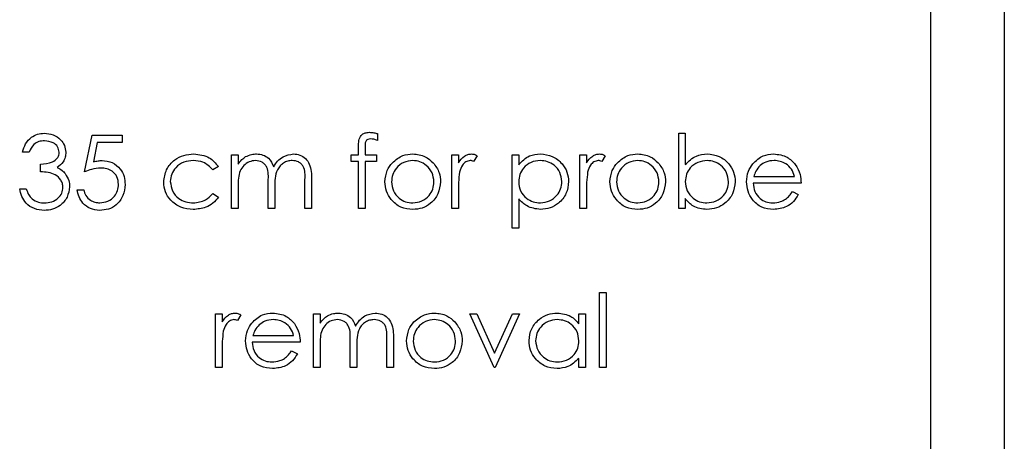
# Model space of a CAD drawing. Header units: millimetres. Extents: x 0 to 2100, y 0 to 1485.
# Tile 15 of 43: x 1222 to 1249, y 818 to 829. Entities that reach past the tile are written whole.
import ezdxf

# ---------------------------------------------------------------- set-up
doc = ezdxf.new("R2010")
doc.units = ezdxf.units.MM
doc.header["$LTSCALE"] = 5

msp = doc.modelspace()

# ---------------------------------------------------------------- linework, layer by layer
at = {"color": 7, "linetype": 'Continuous', "lineweight": 25}
for p, q in [((1248.532, 914.138), (1248.532, 744.138)), ((1246.532, 804.638), (1246.532, 853.638)), ((1231.46, 825.963), (1231.46, 825.777)), ((1239.665, 823.924), (1239.665, 825.975)), ((1239.665, 825.975), (1239.845, 825.975)), ((1239.845, 825.975), (1239.845, 825.12)), ((1223.486, 824.924), (1223.691, 825.924)), ((1223.691, 825.924), (1224.511, 825.924)), ((1223.831, 825.719), (1223.723, 825.193)), ((1224.511, 825.719), (1223.831, 825.719)), ((1224.511, 825.924), (1224.511, 825.719)), ((1221.973, 825.463), (1221.793, 825.463)), ((1230.947, 825.386), (1230.947, 825.619)), ((1231.128, 825.588), (1231.128, 825.386)), ((1222.281, 824.924), (1222.281, 825.129)), ((1227.486, 823.924), (1227.486, 825.386)), ((1227.486, 825.386), (1227.665, 825.386)), ((1227.665, 825.386), (1227.665, 825.132)), ((1230.742, 825.206), (1230.742, 825.386)), ((1230.742, 825.386), (1230.947, 825.386)), ((1230.947, 825.206), (1230.742, 825.206)), ((1230.947, 823.924), (1230.947, 825.206)), ((1231.128, 825.206), (1231.127, 823.924)), ((1231.128, 825.386), (1231.435, 825.386)), ((1231.435, 825.206), (1231.128, 825.206)), ((1231.435, 825.386), (1231.435, 825.206)), ((1233.486, 823.924), (1233.486, 825.386)), ((1233.486, 825.386), (1233.665, 825.386)), ((1233.665, 825.386), (1233.665, 825.17)), ((1234.178, 825.361), (1234.08, 825.206)), ((1235.127, 825.386), (1235.306, 825.386)), ((1235.127, 823.386), (1235.127, 825.386)), ((1235.306, 825.386), (1235.306, 825.115)), ((1236.973, 825.386), (1237.152, 825.386)), ((1236.973, 823.924), (1236.973, 825.386)), ((1237.152, 825.386), (1237.152, 825.17)), ((1237.665, 825.361), (1237.567, 825.206)), ((1227.127, 825.069), (1226.977, 824.975)), ((1228.486, 823.924), (1228.486, 824.667)), ((1229.486, 823.924), (1229.486, 824.717)), ((1229.665, 824.716), (1229.665, 823.924)), ((1242.999, 824.616), (1241.691, 824.616)), ((1241.71, 824.796), (1242.819, 824.796)), ((1221.717, 824.463), (1221.896, 824.463)), ((1223.281, 824.437), (1223.46, 824.437)), ((1226.977, 824.334), (1227.127, 824.236)), ((1227.665, 824.539), (1227.665, 823.924)), ((1228.665, 824.493), (1228.665, 823.924)), ((1233.665, 824.415), (1233.665, 823.924)), ((1237.152, 824.415), (1237.152, 823.924)), ((1242.762, 824.386), (1242.922, 824.302)), ((1235.306, 824.189), (1235.306, 823.386)), ((1239.845, 824.194), (1239.845, 823.924)), ((1227.665, 823.924), (1227.486, 823.924)), ((1228.665, 823.924), (1228.486, 823.924)), ((1229.665, 823.924), (1229.486, 823.924)), ((1231.127, 823.924), (1230.947, 823.924)), ((1233.665, 823.924), (1233.486, 823.924)), ((1237.152, 823.924), (1236.973, 823.924)), ((1239.845, 823.924), (1239.665, 823.924)), ((1235.306, 823.386), (1235.127, 823.386)), ((1237.511, 821.642), (1237.691, 821.642)), ((1237.511, 819.591), (1237.511, 821.642)), ((1237.691, 821.642), (1237.691, 819.591)), ((1227.05, 819.591), (1227.05, 821.052)), ((1227.05, 821.052), (1227.229, 821.052)), ((1227.229, 821.052), (1227.229, 820.837)), ((1227.742, 821.028), (1227.644, 820.872)), ((1229.717, 821.052), (1229.896, 821.052)), ((1229.717, 819.591), (1229.717, 821.052)), ((1229.896, 821.052), (1229.896, 820.798)), ((1233.973, 821.052), (1234.167, 821.052)), ((1234.64, 819.591), (1233.973, 821.052)), ((1234.167, 821.052), (1234.652, 819.988)), ((1234.652, 819.988), (1235.138, 821.052)), ((1235.332, 821.052), (1234.665, 819.591)), ((1235.138, 821.052), (1235.332, 821.052)), ((1236.947, 821.052), (1237.127, 821.052)), ((1236.947, 820.782), (1236.947, 821.052)), ((1237.127, 821.052), (1237.127, 819.591)), ((1228.069, 820.463), (1229.178, 820.463)), ((1230.717, 819.591), (1230.717, 820.334)), ((1231.717, 819.591), (1231.717, 820.383)), ((1231.896, 820.382), (1231.896, 819.591)), ((1227.229, 820.082), (1227.229, 819.591)), ((1229.358, 820.283), (1228.05, 820.283)), ((1229.121, 820.052), (1229.281, 819.969)), ((1229.896, 820.206), (1229.896, 819.591)), ((1230.896, 820.159), (1230.896, 819.591)), ((1236.947, 819.591), (1236.947, 819.844)), ((1227.229, 819.591), (1227.05, 819.591)), ((1229.896, 819.591), (1229.717, 819.591)), ((1230.896, 819.591), (1230.717, 819.591)), ((1231.896, 819.591), (1231.717, 819.591)), ((1234.665, 819.591), (1234.64, 819.591)), ((1237.127, 819.591), (1236.947, 819.591)), ((1237.691, 819.591), (1237.511, 819.591))]:
    msp.add_line(p, q, dxfattribs=at)
for points, knots in [([(1221.793, 825.463), (1221.817, 825.539), (1221.863, 825.693), (1222.015, 825.863), (1222.2, 825.961), (1222.326, 825.97), (1222.389, 825.975)], [0, 0, 0, 0, 0.280288, 0.55968, 0.779747, 1, 1, 1, 1]), ([(1222.389, 825.975), (1222.47, 825.967), (1222.632, 825.949), (1222.825, 825.821), (1222.948, 825.646), (1222.965, 825.519), (1222.973, 825.456)], [0, 0, 0, 0, 0.280085, 0.559868, 0.780099, 1, 1, 1, 1]), ([(1230.947, 825.619), (1230.947, 825.671), (1230.947, 825.774), (1231, 825.917), (1231.119, 825.991), (1231.201, 825.998), (1231.241, 826.001)], [0, 0, 0, 0, 0.281848, 0.559462, 0.779305, 1, 1, 1, 1]), ([(1231.241, 826.001), (1231.283, 825.998), (1231.357, 825.993), (1231.429, 825.972), (1231.46, 825.963)], [0, 0, 0, 0, 0.559721, 1, 1, 1, 1]), ([(1222.391, 825.77), (1222.339, 825.766), (1222.235, 825.758), (1222.07, 825.658), (1222.01, 825.537), (1221.973, 825.463)], [0, 0, 0, 0, 0.280636, 0.560364, 1, 1, 1, 1]), ([(1222.793, 825.457), (1222.783, 825.509), (1222.763, 825.614), (1222.61, 825.744), (1222.474, 825.76), (1222.391, 825.77)], [0, 0, 0, 0, 0.278859, 0.560074, 1, 1, 1, 1]), ([(1231.278, 825.821), (1231.251, 825.819), (1231.209, 825.816), (1231.162, 825.786), (1231.113, 825.718), (1231.121, 825.646), (1231.128, 825.588)], [0, 0, 0, 0, 0.249495, 0.374811, 0.499255, 1, 1, 1, 1]), ([(1231.46, 825.777), (1231.427, 825.79), (1231.369, 825.813), (1231.306, 825.819), (1231.278, 825.821)], [0, 0, 0, 0, 0.560241, 1, 1, 1, 1]), ([(1222.281, 825.129), (1222.394, 825.14), (1222.563, 825.155), (1222.729, 825.273), (1222.785, 825.372), (1222.791, 825.428), (1222.793, 825.457)], [0, 0, 0, 0, 0.499418, 0.749016, 0.874544, 1, 1, 1, 1]), ([(1222.973, 825.456), (1222.97, 825.41), (1222.963, 825.317), (1222.891, 825.164), (1222.797, 825.09), (1222.739, 825.044)], [0, 0, 0, 0, 0.280508, 0.560792, 1, 1, 1, 1]), ([(1225.64, 824.643), (1225.655, 824.76), (1225.687, 824.994), (1225.911, 825.25), (1226.182, 825.39), (1226.366, 825.404), (1226.458, 825.411)], [0, 0, 0, 0, 0.279381, 0.558782, 0.779281, 1, 1, 1, 1]), ([(1226.458, 825.411), (1226.609, 825.395), (1226.879, 825.365), (1227.051, 825.159), (1227.127, 825.069)], [0, 0, 0, 0, 0.560655, 1, 1, 1, 1]), ([(1227.868, 825.337), (1227.922, 825.361), (1228.018, 825.403), (1228.123, 825.409), (1228.169, 825.411)], [0, 0, 0, 0, 0.559743, 1, 1, 1, 1]), ([(1228.169, 825.411), (1228.228, 825.405), (1228.344, 825.393), (1228.535, 825.286), (1228.597, 825.145), (1228.634, 825.058)], [0, 0, 0, 0, 0.280809, 0.561507, 1, 1, 1, 1]), ([(1228.634, 825.058), (1228.668, 825.112), (1228.734, 825.219), (1228.91, 825.369), (1229.072, 825.395), (1229.17, 825.411)], [0, 0, 0, 0, 0.281263, 0.562094, 1, 1, 1, 1]), ([(1229.17, 825.411), (1229.231, 825.406), (1229.352, 825.395), (1229.51, 825.293), (1229.661, 825.07), (1229.663, 824.862), (1229.665, 824.716)], [0, 0, 0, 0, 0.186885, 0.373579, 0.560268, 1, 1, 1, 1]), ([(1231.866, 825.169), (1231.956, 825.248), (1232.118, 825.388), (1232.329, 825.404), (1232.422, 825.411)], [0, 0, 0, 0, 0.5588803, 1, 1, 1, 1]), ([(1232.422, 825.411), (1232.541, 825.399), (1232.753, 825.377), (1232.909, 825.234), (1232.978, 825.17)], [0, 0, 0, 0, 0.559182, 1, 1, 1, 1]), ([(1233.665, 825.17), (1233.715, 825.239), (1233.786, 825.335), (1233.923, 825.402), (1233.989, 825.408), (1234.022, 825.411)], [0, 0, 0, 0, 0.5587877, 0.7794811, 1, 1, 1, 1]), ([(1234.022, 825.411), (1234.053, 825.408), (1234.108, 825.401), (1234.157, 825.373), (1234.178, 825.361)], [0, 0, 0, 0, 0.559243, 1, 1, 1, 1]), ([(1235.306, 825.115), (1235.397, 825.211), (1235.56, 825.383), (1235.794, 825.403), (1235.897, 825.411)], [0, 0, 0, 0, 0.558418, 1, 1, 1, 1]), ([(1235.897, 825.411), (1236.009, 825.398), (1236.233, 825.373), (1236.483, 825.17), (1236.641, 824.923), (1236.657, 824.747), (1236.665, 824.659)], [0, 0, 0, 0, 0.279627, 0.559432, 0.779703, 1, 1, 1, 1]), ([(1237.152, 825.17), (1237.203, 825.239), (1237.273, 825.335), (1237.41, 825.402), (1237.476, 825.408), (1237.509, 825.411)], [0, 0, 0, 0, 0.558788, 0.779481, 1, 1, 1, 1]), ([(1237.509, 825.411), (1237.54, 825.408), (1237.596, 825.401), (1237.644, 825.373), (1237.665, 825.361)], [0, 0, 0, 0, 0.559243, 1, 1, 1, 1]), ([(1237.994, 825.169), (1238.084, 825.248), (1238.246, 825.388), (1238.457, 825.404), (1238.551, 825.411)], [0, 0, 0, 0, 0.55888, 1, 1, 1, 1]), ([(1238.551, 825.411), (1238.669, 825.399), (1238.881, 825.377), (1239.037, 825.234), (1239.106, 825.17)], [0, 0, 0, 0, 0.559182, 1, 1, 1, 1]), ([(1239.845, 825.12), (1239.939, 825.213), (1240.106, 825.378), (1240.339, 825.401), (1240.441, 825.411)], [0, 0, 0, 0, 0.559294, 1, 1, 1, 1]), ([(1240.441, 825.411), (1240.553, 825.398), (1240.778, 825.372), (1241.026, 825.165), (1241.181, 824.917), (1241.196, 824.74), (1241.204, 824.652)], [0, 0, 0, 0, 0.279577, 0.559334, 0.779604, 1, 1, 1, 1]), ([(1241.68, 825.139), (1241.769, 825.227), (1241.93, 825.385), (1242.153, 825.403), (1242.251, 825.411)], [0, 0, 0, 0, 0.558577, 1, 1, 1, 1]), ([(1242.251, 825.411), (1242.381, 825.396), (1242.613, 825.369), (1242.77, 825.199), (1242.84, 825.124)], [0, 0, 0, 0, 0.558919, 1, 1, 1, 1]), ([(1223.723, 825.193), (1223.767, 825.205), (1223.844, 825.226), (1223.924, 825.23), (1223.959, 825.232)], [0, 0, 0, 0, 0.560064, 1, 1, 1, 1]), ([(1223.959, 825.232), (1224.055, 825.222), (1224.246, 825.201), (1224.456, 825.021), (1224.573, 824.802), (1224.583, 824.653), (1224.588, 824.578)], [0, 0, 0, 0, 0.279688, 0.559025, 0.779292, 1, 1, 1, 1]), ([(1226.445, 825.232), (1226.356, 825.224), (1226.178, 825.208), (1225.972, 825.06), (1225.84, 824.868), (1225.826, 824.729), (1225.819, 824.659)], [0, 0, 0, 0, 0.280136, 0.559769, 0.77989, 1, 1, 1, 1]), ([(1226.977, 824.975), (1226.893, 825.059), (1226.745, 825.208), (1226.536, 825.225), (1226.445, 825.232)], [0, 0, 0, 0, 0.558451, 1, 1, 1, 1]), ([(1227.665, 825.132), (1227.698, 825.175), (1227.756, 825.254), (1227.834, 825.312), (1227.868, 825.337)], [0, 0, 0, 0, 0.560148, 1, 1, 1, 1]), ([(1228.138, 825.232), (1228.079, 825.224), (1227.961, 825.209), (1227.813, 825.103), (1227.668, 824.885), (1227.667, 824.682), (1227.665, 824.539)], [0, 0, 0, 0, 0.186544, 0.3733498, 0.5601303, 1, 1, 1, 1]), ([(1228.486, 824.667), (1228.491, 824.799), (1228.498, 824.963), (1228.398, 825.128), (1228.298, 825.211), (1228.202, 825.223), (1228.138, 825.232)], [0, 0, 0, 0, 0.500537, 0.625897, 0.751368, 1, 1, 1, 1]), ([(1229.139, 825.232), (1229.098, 825.229), (1229.015, 825.222), (1228.9, 825.167), (1228.804, 825.088), (1228.663, 824.879), (1228.664, 824.664), (1228.665, 824.493)], [0, 0, 0, 0, 0.125317, 0.250662, 0.376086, 0.501515, 1, 1, 1, 1]), ([(1229.486, 824.717), (1229.49, 824.841), (1229.495, 824.997), (1229.388, 825.143), (1229.29, 825.215), (1229.199, 825.225), (1229.139, 825.232)], [0, 0, 0, 0, 0.499445, 0.624933, 0.750561, 1, 1, 1, 1]), ([(1231.665, 824.651), (1231.676, 824.759), (1231.695, 824.951), (1231.813, 825.103), (1231.866, 825.169)], [0, 0, 0, 0, 0.559285, 1, 1, 1, 1]), ([(1232.422, 825.232), (1232.336, 825.221), (1232.165, 825.2), (1231.978, 825.041), (1231.862, 824.851), (1231.851, 824.717), (1231.845, 824.65)], [0, 0, 0, 0, 0.2794842, 0.5592561, 0.7795472, 1, 1, 1, 1]), ([(1232.999, 824.65), (1232.989, 824.735), (1232.969, 824.906), (1232.811, 825.094), (1232.623, 825.213), (1232.489, 825.226), (1232.422, 825.232)], [0, 0, 0, 0, 0.279586, 0.559398, 0.779653, 1, 1, 1, 1]), ([(1232.978, 825.17), (1233.042, 825.083), (1233.158, 824.928), (1233.172, 824.736), (1233.178, 824.651)], [0, 0, 0, 0, 0.559216, 1, 1, 1, 1]), ([(1233.988, 825.232), (1233.946, 825.223), (1233.861, 825.204), (1233.752, 825.086), (1233.718, 824.981), (1233.697, 824.917)], [0, 0, 0, 0, 0.2783358, 0.5587681, 1, 1, 1, 1]), ([(1234.08, 825.206), (1234.063, 825.213), (1234.034, 825.227), (1234.002, 825.23), (1233.988, 825.232)], [0, 0, 0, 0, 0.5603957, 1, 1, 1, 1]), ([(1235.895, 825.232), (1235.809, 825.223), (1235.636, 825.204), (1235.441, 825.049), (1235.323, 824.856), (1235.312, 824.72), (1235.306, 824.652)], [0, 0, 0, 0, 0.279747, 0.559315, 0.779515, 1, 1, 1, 1]), ([(1236.486, 824.657), (1236.474, 824.742), (1236.45, 824.913), (1236.292, 825.104), (1236.097, 825.213), (1235.963, 825.226), (1235.895, 825.232)], [0, 0, 0, 0, 0.279387, 0.559092, 0.779508, 1, 1, 1, 1]), ([(1237.475, 825.232), (1237.433, 825.223), (1237.348, 825.204), (1237.239, 825.086), (1237.205, 824.981), (1237.185, 824.917)], [0, 0, 0, 0, 0.278336, 0.558768, 1, 1, 1, 1]), ([(1237.567, 825.206), (1237.55, 825.213), (1237.521, 825.227), (1237.489, 825.23), (1237.475, 825.232)], [0, 0, 0, 0, 0.5603957, 1, 1, 1, 1]), ([(1237.793, 824.651), (1237.804, 824.759), (1237.823, 824.951), (1237.942, 825.103), (1237.994, 825.169)], [0, 0, 0, 0, 0.5592851, 1, 1, 1, 1]), ([(1238.55, 825.232), (1238.464, 825.221), (1238.294, 825.2), (1238.107, 825.041), (1237.99, 824.851), (1237.979, 824.717), (1237.973, 824.65)], [0, 0, 0, 0, 0.279484, 0.559256, 0.779547, 1, 1, 1, 1]), ([(1239.127, 824.65), (1239.117, 824.735), (1239.097, 824.906), (1238.939, 825.094), (1238.751, 825.213), (1238.617, 825.226), (1238.55, 825.232)], [0, 0, 0, 0, 0.279586, 0.559398, 0.779653, 1, 1, 1, 1]), ([(1239.106, 825.17), (1239.171, 825.083), (1239.286, 824.928), (1239.3, 824.736), (1239.306, 824.651)], [0, 0, 0, 0, 0.559216, 1, 1, 1, 1]), ([(1240.437, 825.232), (1240.351, 825.221), (1240.179, 825.2), (1239.979, 825.054), (1239.862, 824.861), (1239.851, 824.725), (1239.845, 824.658)], [0, 0, 0, 0, 0.2797865, 0.559477, 0.7796267, 1, 1, 1, 1]), ([(1241.024, 824.652), (1241.012, 824.737), (1240.988, 824.908), (1240.831, 825.099), (1240.638, 825.212), (1240.504, 825.225), (1240.437, 825.232)], [0, 0, 0, 0, 0.279403, 0.559104, 0.779552, 1, 1, 1, 1]), ([(1241.511, 824.651), (1241.52, 824.75), (1241.536, 824.928), (1241.636, 825.074), (1241.68, 825.139)], [0, 0, 0, 0, 0.559427, 1, 1, 1, 1]), ([(1242.26, 825.232), (1242.183, 825.225), (1242.044, 825.213), (1241.933, 825.131), (1241.884, 825.095)], [0, 0, 0, 0, 0.559458, 1, 1, 1, 1]), ([(1242.819, 824.796), (1242.797, 824.865), (1242.753, 825.003), (1242.6, 825.142), (1242.43, 825.218), (1242.317, 825.227), (1242.26, 825.232)], [0, 0, 0, 0, 0.280138, 0.559194, 0.779598, 1, 1, 1, 1]), ([(1242.84, 825.124), (1242.892, 825.036), (1242.985, 824.878), (1242.994, 824.697), (1242.999, 824.616)], [0, 0, 0, 0, 0.558897, 1, 1, 1, 1]), ([(1222.896, 824.501), (1222.893, 824.536), (1222.887, 824.606), (1222.825, 824.732), (1222.639, 824.904), (1222.424, 824.916), (1222.281, 824.924)], [0, 0, 0, 0, 0.125587, 0.251191, 0.500605, 1, 1, 1, 1]), ([(1222.739, 825.044), (1222.786, 825.02), (1222.869, 824.977), (1222.93, 824.905), (1222.956, 824.874)], [0, 0, 0, 0, 0.559795, 1, 1, 1, 1]), ([(1222.956, 824.874), (1222.994, 824.812), (1223.063, 824.703), (1223.072, 824.575), (1223.076, 824.518)], [0, 0, 0, 0, 0.559419, 1, 1, 1, 1]), ([(1223.926, 825.027), (1223.842, 825.018), (1223.69, 825.002), (1223.548, 824.948), (1223.486, 824.924)], [0, 0, 0, 0, 0.5594162, 1, 1, 1, 1]), ([(1224.409, 824.585), (1224.401, 824.654), (1224.387, 824.793), (1224.252, 824.943), (1224.089, 825.017), (1223.981, 825.023), (1223.926, 825.027)], [0, 0, 0, 0, 0.279539, 0.558617, 0.779047, 1, 1, 1, 1]), ([(1233.697, 824.917), (1233.686, 824.824), (1233.664, 824.657), (1233.665, 824.489), (1233.665, 824.415)], [0, 0, 0, 0, 0.559636, 1, 1, 1, 1]), ([(1237.185, 824.917), (1237.173, 824.824), (1237.152, 824.657), (1237.152, 824.489), (1237.152, 824.415)], [0, 0, 0, 0, 0.559636, 1, 1, 1, 1]), ([(1241.884, 825.095), (1241.84, 825.045), (1241.762, 824.957), (1241.726, 824.845), (1241.71, 824.796)], [0, 0, 0, 0, 0.558795, 1, 1, 1, 1]), ([(1223.901, 824.078), (1223.976, 824.087), (1224.126, 824.104), (1224.293, 824.241), (1224.395, 824.408), (1224.404, 824.526), (1224.409, 824.585)], [0, 0, 0, 0, 0.279617, 0.559357, 0.779559, 1, 1, 1, 1]), ([(1226.443, 823.898), (1226.328, 823.909), (1226.099, 823.93), (1225.833, 824.124), (1225.666, 824.373), (1225.648, 824.553), (1225.64, 824.643)], [0, 0, 0, 0, 0.280077, 0.559647, 0.779819, 1, 1, 1, 1]), ([(1225.819, 824.659), (1225.832, 824.57), (1225.857, 824.392), (1226.028, 824.198), (1226.236, 824.094), (1226.376, 824.083), (1226.446, 824.078)], [0, 0, 0, 0, 0.279332, 0.558778, 0.779267, 1, 1, 1, 1]), ([(1232.422, 823.898), (1232.31, 823.91), (1232.087, 823.932), (1231.84, 824.14), (1231.689, 824.388), (1231.673, 824.563), (1231.665, 824.651)], [0, 0, 0, 0, 0.279776, 0.559179, 0.779592, 1, 1, 1, 1]), ([(1231.845, 824.65), (1231.855, 824.565), (1231.877, 824.396), (1232.029, 824.205), (1232.222, 824.096), (1232.355, 824.084), (1232.422, 824.078)], [0, 0, 0, 0, 0.2796181, 0.5591672, 0.7795123, 1, 1, 1, 1]), ([(1233.178, 824.651), (1233.164, 824.54), (1233.137, 824.317), (1232.935, 824.068), (1232.685, 823.918), (1232.51, 823.905), (1232.422, 823.898)], [0, 0, 0, 0, 0.279521, 0.559381, 0.779507, 1, 1, 1, 1]), ([(1232.422, 824.078), (1232.506, 824.088), (1232.676, 824.107), (1232.867, 824.259), (1232.979, 824.45), (1232.992, 824.583), (1232.999, 824.65)], [0, 0, 0, 0, 0.279745, 0.559113, 0.779606, 1, 1, 1, 1]), ([(1235.306, 824.652), (1235.316, 824.565), (1235.335, 824.393), (1235.498, 824.203), (1235.696, 824.097), (1235.831, 824.084), (1235.898, 824.078)], [0, 0, 0, 0, 0.2796541, 0.5588748, 0.7794546, 1, 1, 1, 1]), ([(1235.898, 824.078), (1235.984, 824.089), (1236.155, 824.11), (1236.347, 824.265), (1236.463, 824.456), (1236.478, 824.59), (1236.486, 824.657)], [0, 0, 0, 0, 0.279628, 0.559247, 0.779775, 1, 1, 1, 1]), ([(1236.665, 824.659), (1236.652, 824.546), (1236.626, 824.321), (1236.417, 824.074), (1236.167, 823.921), (1235.991, 823.906), (1235.902, 823.898)], [0, 0, 0, 0, 0.27954, 0.559273, 0.779559, 1, 1, 1, 1]), ([(1238.551, 823.898), (1238.439, 823.91), (1238.215, 823.932), (1237.968, 824.14), (1237.818, 824.388), (1237.802, 824.563), (1237.793, 824.651)], [0, 0, 0, 0, 0.279776, 0.559179, 0.779592, 1, 1, 1, 1]), ([(1237.973, 824.65), (1237.984, 824.565), (1238.005, 824.396), (1238.158, 824.205), (1238.35, 824.096), (1238.483, 824.084), (1238.55, 824.078)], [0, 0, 0, 0, 0.279618, 0.559167, 0.779512, 1, 1, 1, 1]), ([(1238.55, 824.078), (1238.635, 824.088), (1238.804, 824.107), (1238.996, 824.259), (1239.107, 824.45), (1239.12, 824.583), (1239.127, 824.65)], [0, 0, 0, 0, 0.279745, 0.559113, 0.779606, 1, 1, 1, 1]), ([(1239.306, 824.651), (1239.293, 824.54), (1239.265, 824.317), (1239.064, 824.068), (1238.814, 823.918), (1238.638, 823.905), (1238.551, 823.898)], [0, 0, 0, 0, 0.279521, 0.559381, 0.779507, 1, 1, 1, 1]), ([(1239.845, 824.658), (1239.854, 824.571), (1239.874, 824.398), (1240.035, 824.207), (1240.23, 824.094), (1240.366, 824.083), (1240.434, 824.078)], [0, 0, 0, 0, 0.279639, 0.559192, 0.779512, 1, 1, 1, 1]), ([(1240.434, 824.078), (1240.519, 824.088), (1240.691, 824.108), (1240.885, 824.26), (1241.002, 824.451), (1241.017, 824.585), (1241.024, 824.652)], [0, 0, 0, 0, 0.2797561, 0.5592787, 0.779725, 1, 1, 1, 1]), ([(1241.204, 824.652), (1241.19, 824.54), (1241.162, 824.315), (1240.95, 824.071), (1240.7, 823.921), (1240.524, 823.906), (1240.435, 823.898)], [0, 0, 0, 0, 0.279433, 0.559216, 0.779559, 1, 1, 1, 1]), ([(1242.247, 823.898), (1242.135, 823.908), (1241.913, 823.928), (1241.674, 824.142), (1241.535, 824.391), (1241.519, 824.564), (1241.511, 824.651)], [0, 0, 0, 0, 0.279885, 0.558859, 0.779462, 1, 1, 1, 1]), ([(1241.691, 824.616), (1241.7, 824.537), (1241.718, 824.379), (1241.86, 824.2), (1242.037, 824.093), (1242.162, 824.083), (1242.224, 824.078)], [0, 0, 0, 0, 0.279963, 0.559359, 0.779526, 1, 1, 1, 1]), ([(1222.384, 823.873), (1222.292, 823.881), (1222.109, 823.897), (1221.892, 824.05), (1221.766, 824.252), (1221.733, 824.392), (1221.717, 824.463)], [0, 0, 0, 0, 0.279886, 0.558979, 0.779263, 1, 1, 1, 1]), ([(1221.896, 824.463), (1221.914, 824.404), (1221.947, 824.301), (1222.02, 824.221), (1222.053, 824.186)], [0, 0, 0, 0, 0.560694, 1, 1, 1, 1]), ([(1223.076, 824.518), (1223.061, 824.42), (1223.032, 824.224), (1222.845, 824.008), (1222.616, 823.891), (1222.461, 823.879), (1222.384, 823.873)], [0, 0, 0, 0, 0.279304, 0.558838, 0.779277, 1, 1, 1, 1]), ([(1222.387, 824.078), (1222.456, 824.083), (1222.595, 824.092), (1222.762, 824.196), (1222.876, 824.338), (1222.889, 824.447), (1222.896, 824.501)], [0, 0, 0, 0, 0.280599, 0.560151, 0.780303, 1, 1, 1, 1]), ([(1223.891, 823.873), (1223.805, 823.882), (1223.634, 823.899), (1223.44, 824.052), (1223.32, 824.239), (1223.294, 824.371), (1223.281, 824.437)], [0, 0, 0, 0, 0.2796245, 0.5590192, 0.7793803, 1, 1, 1, 1]), ([(1223.46, 824.437), (1223.476, 824.38), (1223.507, 824.268), (1223.629, 824.153), (1223.765, 824.09), (1223.856, 824.082), (1223.901, 824.078)], [0, 0, 0, 0, 0.2800502, 0.5591657, 0.7795831, 1, 1, 1, 1]), ([(1224.588, 824.578), (1224.577, 824.474), (1224.553, 824.266), (1224.374, 824.025), (1224.136, 823.891), (1223.973, 823.879), (1223.891, 823.873)], [0, 0, 0, 0, 0.2798641, 0.559271, 0.7794235, 1, 1, 1, 1]), ([(1226.446, 824.078), (1226.562, 824.092), (1226.77, 824.117), (1226.913, 824.268), (1226.977, 824.334)], [0, 0, 0, 0, 0.558788, 1, 1, 1, 1]), ([(1242.224, 824.078), (1242.298, 824.085), (1242.419, 824.097), (1242.574, 824.171), (1242.681, 824.268), (1242.735, 824.346), (1242.762, 824.386)], [0, 0, 0, 0, 0.339465, 0.559626, 0.779498, 1, 1, 1, 1]), ([(1222.053, 824.186), (1222.11, 824.15), (1222.213, 824.086), (1222.334, 824.08), (1222.387, 824.078)], [0, 0, 0, 0, 0.558748, 1, 1, 1, 1]), ([(1227.127, 824.236), (1227.08, 824.178), (1226.988, 824.061), (1226.751, 823.927), (1226.56, 823.909), (1226.443, 823.898)], [0, 0, 0, 0, 0.2801965, 0.5605882, 1, 1, 1, 1]), ([(1235.902, 823.898), (1235.772, 823.916), (1235.539, 823.947), (1235.378, 824.115), (1235.306, 824.189)], [0, 0, 0, 0, 0.558466, 1, 1, 1, 1]), ([(1240.435, 823.898), (1240.304, 823.914), (1240.068, 823.941), (1239.913, 824.117), (1239.845, 824.194)], [0, 0, 0, 0, 0.558922, 1, 1, 1, 1]), ([(1242.922, 824.302), (1242.881, 824.236), (1242.799, 824.104), (1242.569, 823.934), (1242.369, 823.912), (1242.247, 823.898)], [0, 0, 0, 0, 0.280919, 0.5614069, 1, 1, 1, 1]), ([(1227.229, 820.837), (1227.28, 820.906), (1227.35, 821.002), (1227.487, 821.069), (1227.553, 821.075), (1227.586, 821.078)], [0, 0, 0, 0, 0.558788, 0.779481, 1, 1, 1, 1]), ([(1227.552, 820.898), (1227.51, 820.889), (1227.425, 820.871), (1227.316, 820.753), (1227.282, 820.648), (1227.261, 820.584)], [0, 0, 0, 0, 0.278336, 0.558768, 1, 1, 1, 1]), ([(1227.644, 820.872), (1227.627, 820.88), (1227.598, 820.894), (1227.566, 820.897), (1227.552, 820.898)], [0, 0, 0, 0, 0.5603957, 1, 1, 1, 1]), ([(1227.586, 821.078), (1227.617, 821.074), (1227.672, 821.068), (1227.721, 821.04), (1227.742, 821.028)], [0, 0, 0, 0, 0.559243, 1, 1, 1, 1]), ([(1228.039, 820.805), (1228.128, 820.894), (1228.289, 821.052), (1228.512, 821.07), (1228.61, 821.078)], [0, 0, 0, 0, 0.558577, 1, 1, 1, 1]), ([(1228.619, 820.898), (1228.542, 820.892), (1228.403, 820.88), (1228.292, 820.798), (1228.243, 820.761)], [0, 0, 0, 0, 0.559458, 1, 1, 1, 1]), ([(1228.61, 821.078), (1228.74, 821.063), (1228.972, 821.036), (1229.129, 820.865), (1229.199, 820.79)], [0, 0, 0, 0, 0.558919, 1, 1, 1, 1]), ([(1229.178, 820.463), (1229.156, 820.532), (1229.112, 820.67), (1228.959, 820.809), (1228.789, 820.885), (1228.676, 820.894), (1228.619, 820.898)], [0, 0, 0, 0, 0.280138, 0.559194, 0.779598, 1, 1, 1, 1]), ([(1229.896, 820.798), (1229.928, 820.842), (1229.986, 820.92), (1230.064, 820.978), (1230.099, 821.004)], [0, 0, 0, 0, 0.560148, 1, 1, 1, 1]), ([(1230.369, 820.898), (1230.31, 820.891), (1230.192, 820.876), (1230.044, 820.77), (1229.899, 820.551), (1229.897, 820.348), (1229.896, 820.206)], [0, 0, 0, 0, 0.186544, 0.37335, 0.56013, 1, 1, 1, 1]), ([(1230.099, 821.004), (1230.153, 821.028), (1230.249, 821.07), (1230.354, 821.075), (1230.4, 821.078)], [0, 0, 0, 0, 0.559743, 1, 1, 1, 1]), ([(1230.717, 820.334), (1230.722, 820.465), (1230.729, 820.629), (1230.629, 820.794), (1230.529, 820.877), (1230.433, 820.89), (1230.369, 820.898)], [0, 0, 0, 0, 0.500537, 0.625897, 0.751368, 1, 1, 1, 1]), ([(1230.4, 821.078), (1230.458, 821.072), (1230.575, 821.06), (1230.766, 820.953), (1230.828, 820.811), (1230.865, 820.725)], [0, 0, 0, 0, 0.2808091, 0.5615074, 1, 1, 1, 1]), ([(1230.865, 820.725), (1230.898, 820.778), (1230.965, 820.885), (1231.14, 821.036), (1231.302, 821.062), (1231.401, 821.078)], [0, 0, 0, 0, 0.281263, 0.562094, 1, 1, 1, 1]), ([(1231.37, 820.898), (1231.328, 820.895), (1231.245, 820.889), (1231.131, 820.834), (1231.034, 820.754), (1230.893, 820.545), (1230.895, 820.331), (1230.896, 820.159)], [0, 0, 0, 0, 0.125317, 0.250662, 0.376086, 0.501515, 1, 1, 1, 1]), ([(1231.717, 820.383), (1231.721, 820.508), (1231.726, 820.664), (1231.618, 820.81), (1231.521, 820.882), (1231.43, 820.892), (1231.37, 820.898)], [0, 0, 0, 0, 0.499445, 0.624933, 0.750561, 1, 1, 1, 1]), ([(1231.401, 821.078), (1231.462, 821.072), (1231.583, 821.061), (1231.741, 820.96), (1231.891, 820.736), (1231.894, 820.528), (1231.896, 820.382)], [0, 0, 0, 0, 0.186885, 0.373579, 0.560268, 1, 1, 1, 1]), ([(1232.255, 820.317), (1232.266, 820.425), (1232.285, 820.618), (1232.403, 820.769), (1232.455, 820.836)], [0, 0, 0, 0, 0.559285, 1, 1, 1, 1]), ([(1233.011, 820.898), (1232.926, 820.888), (1232.755, 820.867), (1232.568, 820.708), (1232.452, 820.518), (1232.44, 820.383), (1232.435, 820.316)], [0, 0, 0, 0, 0.279484, 0.559256, 0.779547, 1, 1, 1, 1]), ([(1232.455, 820.836), (1232.546, 820.914), (1232.707, 821.054), (1232.919, 821.071), (1233.012, 821.078)], [0, 0, 0, 0, 0.55888, 1, 1, 1, 1]), ([(1233.588, 820.316), (1233.579, 820.402), (1233.559, 820.573), (1233.401, 820.761), (1233.213, 820.88), (1233.079, 820.892), (1233.011, 820.898)], [0, 0, 0, 0, 0.279586, 0.559398, 0.779653, 1, 1, 1, 1]), ([(1233.012, 821.078), (1233.131, 821.066), (1233.343, 821.043), (1233.499, 820.9), (1233.568, 820.837)], [0, 0, 0, 0, 0.559182, 1, 1, 1, 1]), ([(1233.568, 820.837), (1233.632, 820.75), (1233.748, 820.594), (1233.762, 820.402), (1233.768, 820.317)], [0, 0, 0, 0, 0.559216, 1, 1, 1, 1]), ([(1235.588, 820.326), (1235.602, 820.438), (1235.63, 820.662), (1235.842, 820.905), (1236.092, 821.055), (1236.268, 821.07), (1236.356, 821.078)], [0, 0, 0, 0, 0.279413, 0.559191, 0.779548, 1, 1, 1, 1]), ([(1236.358, 820.898), (1236.273, 820.888), (1236.101, 820.868), (1235.907, 820.716), (1235.79, 820.525), (1235.775, 820.391), (1235.768, 820.324)], [0, 0, 0, 0, 0.279767, 0.559291, 0.779719, 1, 1, 1, 1]), ([(1236.356, 821.078), (1236.488, 821.063), (1236.724, 821.036), (1236.879, 820.86), (1236.947, 820.782)], [0, 0, 0, 0, 0.559062, 1, 1, 1, 1]), ([(1236.947, 820.318), (1236.938, 820.405), (1236.919, 820.578), (1236.757, 820.769), (1236.562, 820.882), (1236.426, 820.893), (1236.358, 820.898)], [0, 0, 0, 0, 0.27966, 0.55921, 0.779487, 1, 1, 1, 1]), ([(1227.261, 820.584), (1227.25, 820.49), (1227.228, 820.324), (1227.229, 820.156), (1227.229, 820.082)], [0, 0, 0, 0, 0.559636, 1, 1, 1, 1]), ([(1227.87, 820.317), (1227.879, 820.417), (1227.895, 820.594), (1227.995, 820.741), (1228.039, 820.805)], [0, 0, 0, 0, 0.559427, 1, 1, 1, 1]), ([(1228.243, 820.761), (1228.199, 820.712), (1228.121, 820.624), (1228.085, 820.512), (1228.069, 820.463)], [0, 0, 0, 0, 0.558795, 1, 1, 1, 1]), ([(1229.199, 820.79), (1229.251, 820.702), (1229.344, 820.545), (1229.353, 820.363), (1229.358, 820.283)], [0, 0, 0, 0, 0.558897, 1, 1, 1, 1]), ([(1228.606, 819.565), (1228.494, 819.575), (1228.272, 819.595), (1228.033, 819.808), (1227.894, 820.058), (1227.878, 820.231), (1227.87, 820.317)], [0, 0, 0, 0, 0.279885, 0.558859, 0.779462, 1, 1, 1, 1]), ([(1233.012, 819.565), (1232.9, 819.576), (1232.676, 819.599), (1232.43, 819.807), (1232.279, 820.055), (1232.263, 820.23), (1232.255, 820.317)], [0, 0, 0, 0, 0.279776, 0.559179, 0.779592, 1, 1, 1, 1]), ([(1232.435, 820.316), (1232.445, 820.232), (1232.467, 820.063), (1232.619, 819.871), (1232.812, 819.762), (1232.945, 819.751), (1233.011, 819.745)], [0, 0, 0, 0, 0.279618, 0.559167, 0.779512, 1, 1, 1, 1]), ([(1233.011, 819.745), (1233.096, 819.754), (1233.266, 819.774), (1233.457, 819.926), (1233.569, 820.117), (1233.582, 820.25), (1233.588, 820.316)], [0, 0, 0, 0, 0.279745, 0.559113, 0.779606, 1, 1, 1, 1]), ([(1233.768, 820.317), (1233.754, 820.206), (1233.727, 819.984), (1233.525, 819.734), (1233.275, 819.585), (1233.1, 819.572), (1233.012, 819.565)], [0, 0, 0, 0, 0.279521, 0.559381, 0.779507, 1, 1, 1, 1]), ([(1236.35, 819.565), (1236.238, 819.578), (1236.013, 819.605), (1235.765, 819.811), (1235.611, 820.061), (1235.596, 820.237), (1235.588, 820.326)], [0, 0, 0, 0, 0.279573, 0.559333, 0.779589, 1, 1, 1, 1]), ([(1235.768, 820.324), (1235.78, 820.238), (1235.804, 820.067), (1235.962, 819.877), (1236.155, 819.764), (1236.29, 819.751), (1236.357, 819.745)], [0, 0, 0, 0, 0.279429, 0.559146, 0.77957, 1, 1, 1, 1]), ([(1236.357, 819.745), (1236.442, 819.755), (1236.614, 819.776), (1236.813, 819.922), (1236.93, 820.116), (1236.941, 820.251), (1236.947, 820.318)], [0, 0, 0, 0, 0.279822, 0.559387, 0.779603, 1, 1, 1, 1]), ([(1228.05, 820.283), (1228.059, 820.204), (1228.077, 820.046), (1228.219, 819.867), (1228.396, 819.76), (1228.521, 819.75), (1228.583, 819.745)], [0, 0, 0, 0, 0.279963, 0.559359, 0.779526, 1, 1, 1, 1]), ([(1228.583, 819.745), (1228.657, 819.752), (1228.778, 819.764), (1228.933, 819.837), (1229.04, 819.934), (1229.094, 820.013), (1229.121, 820.052)], [0, 0, 0, 0, 0.339465, 0.559626, 0.779498, 1, 1, 1, 1]), ([(1229.281, 819.969), (1229.24, 819.902), (1229.158, 819.77), (1228.928, 819.6), (1228.728, 819.578), (1228.606, 819.565)], [0, 0, 0, 0, 0.280919, 0.561407, 1, 1, 1, 1]), ([(1236.947, 819.844), (1236.853, 819.754), (1236.683, 819.593), (1236.452, 819.574), (1236.35, 819.565)], [0, 0, 0, 0, 0.558763, 1, 1, 1, 1])]:
    msp.add_open_spline(points, degree=3, knots=knots, dxfattribs=at)

doc.saveas('drawing.dxf')
